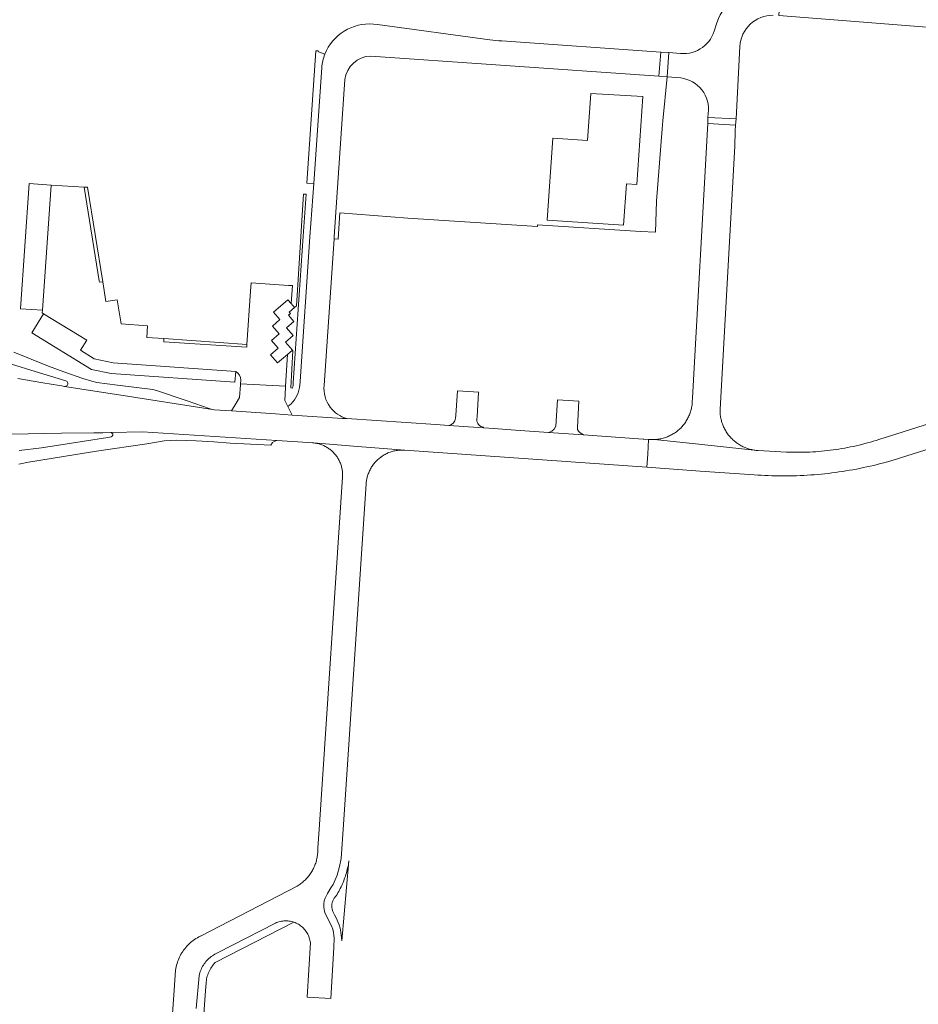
# Model space of a CAD drawing. Extents: x 152825 to 164088, y 457113 to 463005.
# Tile 187 of 256: x 157251 to 157474, y 461205 to 461450. Entities that reach past the tile are written whole.
import ezdxf

# ---------------------------------------------------------------- set-up
doc = ezdxf.new("R2010")
doc.units = 0
doc.header["$LTSCALE"] = 0.5
for name, color, linetype, lineweight in [('B-PV-VH-GESLOTENVERHARDING_ASFALT-GV', 251, 'CONTINUOUS', 18), ('B-PV-VH-HALFVERHARDING_GRIND-GV', 251, 'CONTINUOUS', 18), ('B-PV-VH-ONVERHARD-GV', 251, 'CONTINUOUS', 18), ('B-PV-VH-ONVERHARD_ZAND-GV', 251, 'CONTINUOUS', 18), ('B-PV-VH-OPENVERHARDING_BETONSTRAATSTEEN-GV', 251, 'CONTINUOUS', 18), ('B-PV-VH-OPENVERHARDING_SIERBESTRATING-GV', 251, 'CONTINUOUS', 18)]:
    doc.layers.add(name, color=color, linetype=linetype, lineweight=lineweight)

msp = doc.modelspace()

# ---------------------------------------------------------------- linework, layer by layer
at = {"layer": 'B-PV-VH-GESLOTENVERHARDING_ASFALT-GV'}
for points in [[(157338.512, 461448.571, 0.3304918), (157326.475, 461441.107)], [(157370.39, 461444.393, -0.0133771), (157367.409, 461444.705)], [(157326.475, 461441.107, 0.0717826), (157325.688, 461437.807)], [(157331.46, 461434.798, -0.3763475), (157337.851, 461440.635)], [(157320.284, 461359.018, -0.1760725), (157318.085, 461354.367)], [(157327.752, 461353.547, -0.1858105), (157326.265, 461358.923)], [(157331.941, 461350.677, -0.1681338), (157327.752, 461353.547)]]:
    msp.add_lwpolyline(points, format="xyb", dxfattribs=at)
at = {"layer": 'B-PV-VH-GESLOTENVERHARDING_ASFALT-GV', "flags": 128}
for points in [[(157367.409, 461444.705), (157339.504, 461448.48), (157338.512, 461448.571)], [(157337.851, 461440.635), (157368.888, 461438.445), (157409.375, 461435.676), (157409.826, 461441.634), (157370.39, 461444.393)], [(157325.688, 461437.807), (157323.694, 461409.013), (157322.777, 461395.776), (157320.369, 461359.894), (157320.284, 461359.018)], [(157326.265, 461358.923), (157326.35, 461360.149), (157328.783, 461395.269), (157328.818, 461395.776), (157331.46, 461434.798)], [(157248.738, 461364.177), (157254.598, 461362.374), (157262.169, 461360.086), (157262.496, 461359.909), (157262.691, 461359.592), (157262.702, 461359.22), (157262.525, 461358.892), (157262.209, 461358.696), (157261.837, 461358.684), (157275.325, 461356.566), (157298.547, 461352.92), (157297.985, 461353.081), (157292.308, 461355.059), (157284.724, 461357.671), (157283.745, 461357.888), (157275.017, 461359.005), (157269.86, 461359.665), (157268.648, 461359.955), (157266.426, 461360.647), (157261.683, 461362.324), (157257.911, 461363.699), (157249.306, 461367.14)], [(157248.696, 461346.815), (157261.106, 461347.028), (157269.174, 461347.16), (157271.377, 461347.185), (157273.374, 461347.194), (157281.183, 461347.369), (157314.581, 461345.246), (157322.332, 461344.739), (157323.407, 461344.669), (157323.513, 461344.661), (157323.647, 461344.65), (157334.583, 461343.786), (157346.331, 461342.865), (157406.373, 461338.614), (157406.586, 461341.861), (157406.828, 461345.522), (157406.825, 461345.522), (157405.637, 461345.608), (157405.497, 461345.618), (157390.693, 461346.652), (157382.007, 461347.258), (157373.816, 461347.83), (157368.385, 461348.209), (157365.836, 461348.388), (157357.256, 461348.991), (157354.042, 461349.217), (157331.941, 461350.677), (157330.861, 461350.748), (157318.356, 461351.574), (157314.243, 461351.846), (157303.271, 461352.584), (157298.998, 461352.871), (157298.547, 461352.92), (157275.325, 461356.566), (157261.837, 461358.684), (157261.222, 461358.794), (157260.606, 461358.886), (157256.454, 461359.6), (157250.281, 461360.644)], [(157500, 461356.937), (157465.003, 461345.828), (157464.659, 461345.712), (157463.968, 461345.486), (157463.274, 461345.267), (157462.577, 461345.056), (157461.879, 461344.852), (157461.178, 461344.657), (157460.475, 461344.469), (157459.77, 461344.288), (157459.063, 461344.116), (157458.355, 461343.951), (157457.644, 461343.794), (157456.932, 461343.645), (157456.218, 461343.504), (157455.503, 461343.37), (157454.786, 461343.245), (157454.068, 461343.127), (157453.349, 461343.017), (157452.629, 461342.915), (157451.907, 461342.821), (157451.185, 461342.735), (157450.461, 461342.657), (157449.737, 461342.587), (157449.012, 461342.525), (157448.287, 461342.471), (157447.56, 461342.425), (157446.834, 461342.387), (157446.107, 461342.356), (157445.38, 461342.334), (157444.652, 461342.32), (157443.925, 461342.314), (157443.197, 461342.316), (157442.47, 461342.325), (157441.742, 461342.343), (157441.015, 461342.369), (157433.97, 461342.775), (157433.828, 461342.784), (157433.547, 461342.808), (157433.266, 461342.839), (157432.986, 461342.879), (157420.001, 461344.245), (157408.264, 461345.485), (157408.246, 461345.484), (157407.965, 461345.476), (157407.684, 461345.476), (157407.404, 461345.484), (157407.123, 461345.5), (157407.004, 461345.509), (157406.828, 461345.522), (157406.586, 461341.861), (157406.373, 461338.614), (157419.573, 461337.68), (157433.017, 461336.728), (157433.893, 461336.666), (157434.77, 461336.611), (157435.648, 461336.565), (157436.525, 461336.527), (157437.403, 461336.497), (157438.282, 461336.474), (157439.16, 461336.46), (157440.039, 461336.454), (157440.917, 461336.455), (157441.796, 461336.465), (157442.674, 461336.483), (157443.553, 461336.508), (157444.431, 461336.542), (157445.308, 461336.584), (157446.185, 461336.633), (157447.062, 461336.691), (157447.938, 461336.757), (157448.814, 461336.83), (157449.688, 461336.912), (157450.562, 461337.001), (157451.436, 461337.099), (157452.308, 461337.204), (157453.179, 461337.318), (157454.049, 461337.439), (157454.918, 461337.568), (157455.786, 461337.705), (157456.653, 461337.85), (157457.518, 461338.003), (157458.381, 461338.164), (157459.244, 461338.333), (157460.104, 461338.509), (157460.964, 461338.694), (157461.821, 461338.886), (157462.676, 461339.086), (157463.53, 461339.293), (157464.382, 461339.509), (157465.232, 461339.732), (157466.079, 461339.963), (157466.925, 461340.202), (157467.768, 461340.448), (157468.609, 461340.702), (157469.367, 461340.938), (157500, 461350.655)], [(157318.085, 461354.367), (157317.321, 461353.653), (157318.356, 461351.574), (157330.861, 461350.748)], [(157330.861, 461350.748), (157331.941, 461350.677)], [(157250.528, 461339.339), (157252.892, 461339.847), (157269.785, 461342.611), (157282.299, 461344.434), (157286.628, 461345.129), (157289.604, 461345.344), (157294.514, 461345.194), (157298.892, 461344.902), (157303.007, 461344.624), (157313.071, 461344.107), (157313.459, 461344.79), (157314.077, 461345.113), (157314.581, 461345.246), (157281.183, 461347.369), (157273.374, 461347.194), (157273.639, 461347.097), (157273.811, 461346.873), (157273.837, 461346.592), (157273.709, 461346.341), (157273.467, 461346.196), (157272.593, 461346.002), (157266.266, 461345.029), (157256.145, 461343.409), (157250.569, 461342.743)], [(157294.545, 461204.335), (157295.258, 461212.436), (157295.339, 461212.784), (157295.436, 461213.128), (157295.548, 461213.468), (157295.675, 461213.802), (157295.817, 461214.13), (157295.974, 461214.451), (157296.144, 461214.765), (157296.329, 461215.071), (157296.527, 461215.369), (157296.738, 461215.657), (157296.962, 461215.936), (157297.198, 461216.204), (157297.446, 461216.462), (157297.705, 461216.708), (157297.975, 461216.942), (157298.255, 461217.164), (157298.545, 461217.374), (157298.844, 461217.57), (157299.151, 461217.752), (157299.466, 461217.921), (157299.789, 461218.075), (157299.839, 461218.098), (157314.203, 461225.486), (157314.49, 461225.61), (157314.783, 461225.72), (157315.082, 461225.815), (157315.385, 461225.894), (157315.691, 461225.958), (157316.001, 461226.006), (157316.312, 461226.038), (157316.625, 461226.054), (157316.938, 461226.054), (157317.25, 461226.039), (157317.562, 461226.007), (157317.871, 461225.959), (157318.178, 461225.896), (157318.481, 461225.817), (157318.779, 461225.723), (157318.792, 461225.718), (157319.073, 461225.613), (157319.36, 461225.489), (157319.641, 461225.35), (157319.914, 461225.198), (157320.179, 461225.031), (157320.435, 461224.851), (157320.681, 461224.658), (157320.918, 461224.453), (157321.144, 461224.236), (157321.358, 461224.008), (157321.56, 461223.769), (157321.75, 461223.52), (157321.927, 461223.261), (157322.09, 461222.994), (157322.24, 461222.719), (157322.375, 461222.437), (157322.496, 461222.148), (157322.602, 461221.854), (157322.693, 461221.554), (157322.768, 461221.25), (157322.827, 461220.943), (157322.869, 461220.65), (157322.05, 461207.131), (157327.95, 461206.804), (157328.657, 461219.415), (157328.76, 461221.787), (157328.737, 461222.479), (157328.649, 461223.134), (157328.445, 461223.961), (157328.066, 461224.952), (157327.561, 461225.913), (157327.197, 461226.611), (157326.7, 461227.556), (157326.468, 461228.137), (157326.267, 461228.866), (157326.193, 461229.521), (157326.198, 461230.231), (157326.323, 461231.039), (157326.57, 461231.714), (157327.161, 461232.843), (157327.982, 461234.246), (157328.536, 461235.101), (157328.79, 461235.667), (157329.037, 461236.236), (157329.276, 461236.808), (157329.507, 461237.383), (157330.134, 461239.503), (157330.478, 461241.55), (157331.064, 461249.999), (157336.718, 461334.489), (157336.73, 461334.643), (157336.757, 461334.91), (157336.791, 461335.176), (157336.834, 461335.441), (157336.885, 461335.705), (157336.943, 461335.967), (157337.009, 461336.227), (157337.083, 461336.485), (157337.165, 461336.741), (157337.254, 461336.995), (157337.35, 461337.245), (157337.455, 461337.492), (157337.566, 461337.737), (157337.685, 461337.978), (157337.81, 461338.215), (157337.943, 461338.448), (157338.083, 461338.677), (157338.229, 461338.902), (157338.382, 461339.123), (157338.542, 461339.339), (157338.707, 461339.55), (157338.88, 461339.756), (157339.058, 461339.957), (157339.242, 461340.152), (157339.432, 461340.342), (157339.627, 461340.526), (157339.828, 461340.704), (157340.034, 461340.876), (157340.245, 461341.042), (157340.461, 461341.202), (157340.503, 461341.232), (157340.725, 461341.384), (157340.95, 461341.529), (157341.18, 461341.667), (157341.414, 461341.799), (157341.652, 461341.923), (157341.894, 461342.04), (157342.138, 461342.15), (157342.386, 461342.253), (157342.637, 461342.348), (157342.891, 461342.436), (157343.147, 461342.516), (157343.405, 461342.588), (157343.666, 461342.653), (157343.928, 461342.71), (157344.192, 461342.759), (157344.457, 461342.8), (157344.723, 461342.833), (157344.99, 461342.859), (157345.258, 461342.876), (157345.526, 461342.885), (157345.795, 461342.886), (157346.063, 461342.88), (157346.331, 461342.865), (157334.583, 461343.786), (157323.647, 461344.65), (157323.764, 461344.638), (157324.015, 461344.607), (157324.264, 461344.567), (157324.512, 461344.52), (157324.758, 461344.465), (157325.002, 461344.402), (157325.244, 461344.332), (157325.484, 461344.253), (157325.721, 461344.168), (157325.955, 461344.074), (157326.187, 461343.974), (157326.415, 461343.866), (157326.639, 461343.751), (157326.86, 461343.628), (157327.076, 461343.499), (157327.289, 461343.363), (157327.497, 461343.221), (157327.701, 461343.072), (157327.899, 461342.916), (157328.093, 461342.755), (157328.281, 461342.587), (157328.464, 461342.413), (157328.641, 461342.234), (157328.813, 461342.049), (157328.875, 461341.98), (157329.039, 461341.788), (157329.198, 461341.591), (157329.35, 461341.39), (157329.495, 461341.183), (157329.634, 461340.973), (157329.767, 461340.757), (157329.892, 461340.538), (157330.01, 461340.315), (157330.122, 461340.088), (157330.226, 461339.858), (157330.322, 461339.624), (157330.411, 461339.388), (157330.493, 461339.149), (157330.567, 461338.908), (157330.633, 461338.664), (157330.692, 461338.418), (157330.743, 461338.171), (157330.786, 461337.922), (157330.821, 461337.672), (157330.848, 461337.421), (157330.867, 461337.169), (157330.878, 461336.916), (157330.882, 461336.664), (157330.877, 461336.411), (157330.864, 461336.159), (157325.153, 461249.999), (157324.716, 461244.059), (157324.722, 461243.802), (157324.722, 461243.513), (157324.714, 461243.224), (157324.697, 461242.936), (157324.673, 461242.648), (157324.641, 461242.361), (157324.6, 461242.075), (157324.552, 461241.79), (157324.496, 461241.506), (157324.432, 461241.224), (157324.361, 461240.944), (157324.281, 461240.666), (157324.194, 461240.391), (157324.1, 461240.118), (157323.997, 461239.848), (157323.888, 461239.58), (157323.771, 461239.316), (157323.647, 461239.055), (157323.515, 461238.798), (157323.377, 461238.544), (157323.231, 461238.294), (157323.079, 461238.049), (157322.92, 461237.807), (157322.754, 461237.571), (157322.582, 461237.339), (157322.404, 461237.111), (157322.219, 461236.889), (157322.028, 461236.672), (157321.832, 461236.46), (157321.629, 461236.254), (157321.421, 461236.054), (157321.207, 461235.859), (157320.988, 461235.67), (157320.764, 461235.488), (157320.535, 461235.312), (157320.301, 461235.142), (157320.063, 461234.979), (157319.82, 461234.822), (157319.573, 461234.672), (157295.638, 461222.284), (157295.563, 461222.248), (157295.189, 461222.062), (157294.822, 461221.861), (157294.464, 461221.646), (157294.114, 461221.418), (157293.773, 461221.176), (157293.442, 461220.922), (157293.12, 461220.655), (157292.809, 461220.376), (157292.509, 461220.085), (157292.221, 461219.783), (157291.944, 461219.47), (157291.679, 461219.147), (157291.427, 461218.814), (157291.188, 461218.472), (157290.962, 461218.12), (157290.749, 461217.76), (157290.551, 461217.393), (157290.367, 461217.018), (157290.197, 461216.636), (157290.042, 461216.248), (157289.902, 461215.854), (157289.777, 461215.456), (157289.668, 461215.053), (157289.574, 461214.646), (157289.495, 461214.235), (157289.433, 461213.822), (157288.992, 461207.615), (157288.255, 461197.242)]]:
    msp.add_lwpolyline(points, dxfattribs=at)
msp.add_lwpolyline([(157408.264, 461345.485), (157420.001, 461344.245), (157432.986, 461342.879), (157432.708, 461342.926), (157432.431, 461342.981), (157432.155, 461343.045), (157431.882, 461343.115), (157431.611, 461343.194), (157431.342, 461343.28), (157431.075, 461343.374), (157430.812, 461343.476), (157430.551, 461343.584), (157430.293, 461343.701), (157430.039, 461343.824), (157429.788, 461343.955), (157429.542, 461344.092), (157429.299, 461344.236), (157429.06, 461344.388), (157428.826, 461344.546), (157428.597, 461344.71), (157428.372, 461344.881), (157428.152, 461345.059), (157427.937, 461345.242), (157427.727, 461345.432), (157427.523, 461345.627), (157427.325, 461345.828), (157427.132, 461346.035), (157426.945, 461346.247), (157426.765, 461346.464), (157426.59, 461346.686), (157426.422, 461346.913), (157426.26, 461347.145), (157426.105, 461347.381), (157425.957, 461347.621), (157425.816, 461347.866), (157425.681, 461348.114), (157425.554, 461348.366), (157425.434, 461348.622), (157425.321, 461348.881), (157425.216, 461349.143), (157425.118, 461349.408), (157425.027, 461349.676), (157424.944, 461349.946), (157424.869, 461350.218), (157424.802, 461350.492), (157424.742, 461350.769), (157424.69, 461351.046), (157424.646, 461351.326), (157424.61, 461351.606), (157424.582, 461351.887), (157424.562, 461352.169), (157424.55, 461352.451), (157424.546, 461352.733), (157424.55, 461353.016), (157428.184, 461418.295), (157428.323, 461421.981), (157428.423, 461423.532), (157421.479, 461423.939), (157421.414, 461422.528), (157417.72, 461355.81), (157417.666, 461354.872), (157417.649, 461354.592), (157417.624, 461354.312), (157417.591, 461354.033), (157417.55, 461353.756), (157417.502, 461353.479), (157417.445, 461353.204), (157417.381, 461352.931), (157417.308, 461352.66), (157417.229, 461352.39), (157417.141, 461352.124), (157417.046, 461351.859), (157416.944, 461351.598), (157416.834, 461351.34), (157416.716, 461351.085), (157416.592, 461350.833), (157416.46, 461350.585), (157416.322, 461350.341), (157416.176, 461350.101), (157416.024, 461349.865), (157415.865, 461349.634), (157415.699, 461349.407), (157415.527, 461349.185), (157415.349, 461348.968), (157415.165, 461348.756), (157414.975, 461348.55), (157414.779, 461348.349), (157414.577, 461348.153), (157414.37, 461347.964), (157414.158, 461347.78), (157413.94, 461347.603), (157413.717, 461347.432), (157413.49, 461347.267), (157413.258, 461347.109), (157413.022, 461346.957), (157412.781, 461346.813), (157412.537, 461346.675), (157412.288, 461346.544), (157412.036, 461346.421), (157411.781, 461346.304), (157411.522, 461346.195), (157411.26, 461346.093), (157410.996, 461345.999), (157410.729, 461345.913), (157410.459, 461345.834), (157410.188, 461345.763), (157409.914, 461345.699), (157409.639, 461345.643), (157409.362, 461345.596), (157409.084, 461345.556), (157408.806, 461345.524), (157408.526, 461345.5)], close=True, dxfattribs=at)
at = {"layer": 'B-PV-VH-HALFVERHARDING_GRIND-GV', "flags": 128}
for points in [[(157270.49, 461384.829), (157270.55, 461384.576), (157271.343, 461384.659), (157267.557, 461408.11), (157266.75, 461408.126)], [(157307.135, 461369.111), (157286.529, 461370.531), (157286.474, 461369.76), (157307.107, 461368.389)]]:
    msp.add_lwpolyline(points, close=True, dxfattribs=at)
at = {"layer": 'B-PV-VH-ONVERHARD-GV'}
msp.add_lwpolyline([(157337.851, 461440.635, 0.3763475), (157331.46, 461434.798)], format="xyb", dxfattribs=at)
at = {"layer": 'B-PV-VH-ONVERHARD-GV', "flags": 128}
for points in [[(157409.375, 461435.676), (157368.888, 461438.445), (157337.851, 461440.635)], [(157331.46, 461434.798), (157328.818, 461395.776), (157328.783, 461395.269), (157329.792, 461395.199), (157330.225, 461401.72), (157347.075, 461400.415), (157379.236, 461398.355), (157379.262, 461398.759), (157404.784, 461397.097), (157408.529, 461396.959), (157408.744, 461404.651), (157410.216, 461422.589), (157410.382, 461424.579), (157411.403, 461435.505), (157409.375, 461435.676)]]:
    msp.add_lwpolyline(points, dxfattribs=at)
msp.add_lwpolyline([(157381.667, 461399.959), (157383.041, 461420.274), (157391.685, 461419.688), (157392.479, 461431.39), (157405.343, 461430.608), (157403.91, 461408.768), (157401.331, 461408.947), (157400.618, 461398.681)], close=True, dxfattribs=at)
at = {"layer": 'B-PV-VH-ONVERHARD_ZAND-GV', "flags": 128}
for points in [[(157318.645, 461359.552), (157321.119, 461395.947), (157321.822, 461406.342), (157321.141, 461406.389), (157319.47, 461378.626), (157318.937, 461378.278), (157317.645, 461377.11), (157317.942, 461376.755), (157317.416, 461376.339), (157318.772, 461374.805), (157316.937, 461373.183), (157318.616, 461371.33), (157316.716, 461369.643), (157318.427, 461367.676), (157318.512, 461367.591), (157318.051, 461358.292)], [(157318.051, 461358.292), (157318.448, 461358.267)]]:
    msp.add_lwpolyline(points, dxfattribs=at)
at = {"layer": 'B-PV-VH-ONVERHARD_ZAND-GV'}
msp.add_lwpolyline([(157318.448, 461358.267, 0.0537457), (157318.645, 461359.552)], format="xyb", dxfattribs=at)
at = {"layer": 'B-PV-VH-OPENVERHARDING_BETONSTRAATSTEEN-GV'}
for points in [[(157436.202, 461456.97, 0.3703662), (157423.403, 461447.871)], [(157429.467, 461443.006, -0.4027541), (157437.758, 461450.782)], [(157423.325, 461447.542, -0.3749653), (157414.741, 461441.279)], [(157414.804, 461435.216, -0.4150975), (157421.62, 461426.409)], [(157304.337, 461362.354, -0.3049545), (157305.631, 461360.25)], [(157358.926, 461350.798, -0.326992), (157357.256, 461348.991)], [(157365.844, 461348.528, -0.4082332), (157364.206, 461350.503)]]:
    msp.add_lwpolyline(points, format="xyb", dxfattribs=at)
at = {"layer": 'B-PV-VH-OPENVERHARDING_BETONSTRAATSTEEN-GV', "flags": 128}
for points in [[(157512.42, 461450.96), (157508.441, 461451.303), (157475.545, 461453.917), (157447.654, 461456.161), (157439.556, 461456.732), (157439.175, 461450.732), (157479.025, 461447.562), (157486.028, 461447), (157492.037, 461446.544), (157498.032, 461446.051), (157507.913, 461445.262), (157522.234, 461444.081)], [(157423.403, 461447.871), (157423.325, 461447.542)], [(157414.741, 461441.279), (157411.862, 461441.5), (157411.403, 461435.505)], [(157421.62, 461426.409), (157421.555, 461425.426), (157428.506, 461425.035), (157429.467, 461443.006)], [(157411.403, 461435.505), (157414.804, 461435.216)], [(157305.631, 461360.25), (157305.566, 461359.347), (157316.731, 461358.762), (157317.229, 461366.601), (157314.74, 461364.52), (157313.015, 461366.507), (157314.857, 461368.152), (157313.234, 461370.073), (157315.157, 461371.722), (157313.49, 461373.637), (157315.3, 461375.237), (157313.705, 461377.079), (157317.261, 461380.18), (157318.095, 461379.234), (157318.404, 461383.683), (157317.46, 461383.746), (157308.162, 461384.372), (157308.022, 461382.299), (157307.135, 461369.111), (157307.107, 461368.389), (157286.474, 461369.76), (157286.529, 461370.531), (157282.272, 461370.825), (157282.454, 461373.692), (157275.936, 461374.167), (157274.91, 461380.137), (157272.142, 461379.711), (157271.343, 461384.659), (157270.55, 461384.576), (157270.49, 461384.829), (157266.75, 461408.126), (157258.586, 461408.624), (157256.371, 461377.564), (157256.283, 461376.889), (157256.631, 461376.648)], [(157256.631, 461376.648), (157267.42, 461370.117), (157265.863, 461367.634), (157269.213, 461365.535), (157273.913, 461364.546), (157304.337, 461362.354)], [(157364.639, 461357.075), (157364.648, 461357.209), (157359.399, 461357.586), (157358.979, 461351.558), (157358.926, 461350.798)], [(157364.206, 461350.503), (157364.25, 461351.176), (157364.639, 461357.075)], [(157357.256, 461348.991), (157365.836, 461348.388), (157365.844, 461348.528)], [(157292.042, 461140.541), (157296.872, 461208.737), (157297.003, 461210.586), (157297.029, 461210.921), (157297.073, 461211.276), (157297.132, 461211.628), (157297.207, 461211.977), (157297.297, 461212.323), (157297.403, 461212.664), (157297.525, 461213), (157297.661, 461213.33), (157297.811, 461213.654), (157297.976, 461213.971), (157298.155, 461214.28), (157298.348, 461214.581), (157298.554, 461214.873), (157298.773, 461215.155), (157299.004, 461215.427), (157299.247, 461215.689), (157318.792, 461225.718), (157318.779, 461225.723), (157318.481, 461225.817), (157318.178, 461225.896), (157317.871, 461225.959), (157317.562, 461226.007), (157317.25, 461226.039), (157316.938, 461226.054), (157316.625, 461226.054), (157316.312, 461226.038), (157316.001, 461226.006), (157315.691, 461225.958), (157315.385, 461225.894), (157315.082, 461225.815), (157314.783, 461225.72), (157314.49, 461225.61), (157314.203, 461225.486), (157299.839, 461218.098), (157299.789, 461218.075), (157299.466, 461217.921), (157299.151, 461217.752), (157298.844, 461217.57), (157298.545, 461217.374), (157298.255, 461217.164), (157297.975, 461216.942), (157297.705, 461216.708), (157297.446, 461216.462), (157297.198, 461216.204), (157296.962, 461215.936), (157296.738, 461215.657), (157296.527, 461215.369), (157296.329, 461215.071), (157296.144, 461214.765), (157295.974, 461214.451), (157295.817, 461214.13), (157295.675, 461213.802), (157295.548, 461213.468), (157295.436, 461213.128), (157295.339, 461212.784), (157295.258, 461212.436), (157294.545, 461204.335)]]:
    msp.add_lwpolyline(points, dxfattribs=at)
for points in [[(157409.375, 461435.676), (157411.403, 461435.505), (157411.862, 461441.5), (157409.826, 461441.634)], [(157421.555, 461425.426), (157421.479, 461423.939), (157428.423, 461423.532), (157428.506, 461425.035)], [(157256.371, 461377.564), (157258.586, 461408.624), (157253.065, 461408.999), (157250.914, 461377.898)], [(157317.229, 461366.601), (157318.427, 461367.676), (157316.716, 461369.643), (157318.616, 461371.33), (157316.937, 461373.183), (157318.772, 461374.805), (157317.416, 461376.339), (157317.942, 461376.755), (157317.645, 461377.11), (157318.937, 461378.278), (157318.095, 461379.234), (157317.261, 461380.18), (157313.705, 461377.079), (157315.3, 461375.237), (157313.49, 461373.637), (157315.157, 461371.722), (157313.234, 461370.073), (157314.857, 461368.152), (157313.015, 461366.507), (157314.74, 461364.52)], [(157304.337, 461362.354), (157273.913, 461364.546), (157269.213, 461365.535), (157265.863, 461367.634), (157267.42, 461370.117), (157256.631, 461376.648), (157253.767, 461371.996), (157268.545, 461362.862), (157273.403, 461361.866), (157304.134, 461359.725)], [(157316.731, 461358.762), (157305.566, 461359.347), (157305.544, 461359.034), (157305.323, 461355.955), (157304.444, 461354.512), (157303.271, 461352.584), (157314.243, 461351.846), (157318.356, 461351.574), (157317.321, 461353.653), (157316.537, 461355.214), (157316.707, 461358.377)], [(157382.007, 461347.258), (157390.693, 461346.652), (157389.86, 461347.128), (157389.434, 461347.578), (157389.184, 461347.979), (157389.134, 461348.48), (157389.509, 461354.987), (157384.199, 461355.372), (157383.775, 461348.816), (157383.355, 461348.023), (157382.777, 461347.585)], [(157332.454, 461240.972), (157332.432, 461240.814), (157332.368, 461240.402), (157332.296, 461239.991), (157332.216, 461239.582), (157332.129, 461239.174), (157332.034, 461238.768), (157331.931, 461238.364), (157331.82, 461237.962), (157331.701, 461237.562), (157331.575, 461237.165), (157331.442, 461236.77), (157331.3, 461236.377), (157331.152, 461235.988), (157330.995, 461235.601), (157330.832, 461235.218), (157330.661, 461234.837), (157330.483, 461234.46), (157330.297, 461234.087), (157330.105, 461233.717), (157329.905, 461233.35), (157329.699, 461232.988), (157329.485, 461232.63), (157329.265, 461232.276), (157329.14, 461232.129), (157329.021, 461231.978), (157328.908, 461231.821), (157328.802, 461231.66), (157328.703, 461231.495), (157328.611, 461231.326), (157328.525, 461231.153), (157328.448, 461230.977), (157328.377, 461230.797), (157328.314, 461230.615), (157328.258, 461230.43), (157328.211, 461230.244), (157328.182, 461229.435), (157328.245, 461228.973), (157328.468, 461228.356), (157328.86, 461227.518), (157329.324, 461226.628), (157329.708, 461225.828), (157329.995, 461225.079), (157330.241, 461224.202), (157330.408, 461223.26), (157330.715, 461221.108)]]:
    msp.add_lwpolyline(points, close=True, dxfattribs=at)
at = {"layer": 'B-PV-VH-OPENVERHARDING_SIERBESTRATING-GV', "flags": 128}
for points in [[(157326.475, 461441.107), (157324.878, 461441.714), (157324.792, 461441.909), (157324.263, 461441.942), (157322.011, 461409.134)], [(157322.011, 461409.134), (157323.694, 461409.013), (157325.688, 461437.807)]]:
    msp.add_lwpolyline(points, dxfattribs=at)
at = {"layer": 'B-PV-VH-OPENVERHARDING_SIERBESTRATING-GV'}
msp.add_lwpolyline([(157325.688, 461437.807, -0.0717826), (157326.475, 461441.107)], format="xyb", dxfattribs=at)

doc.saveas('drawing.dxf')
